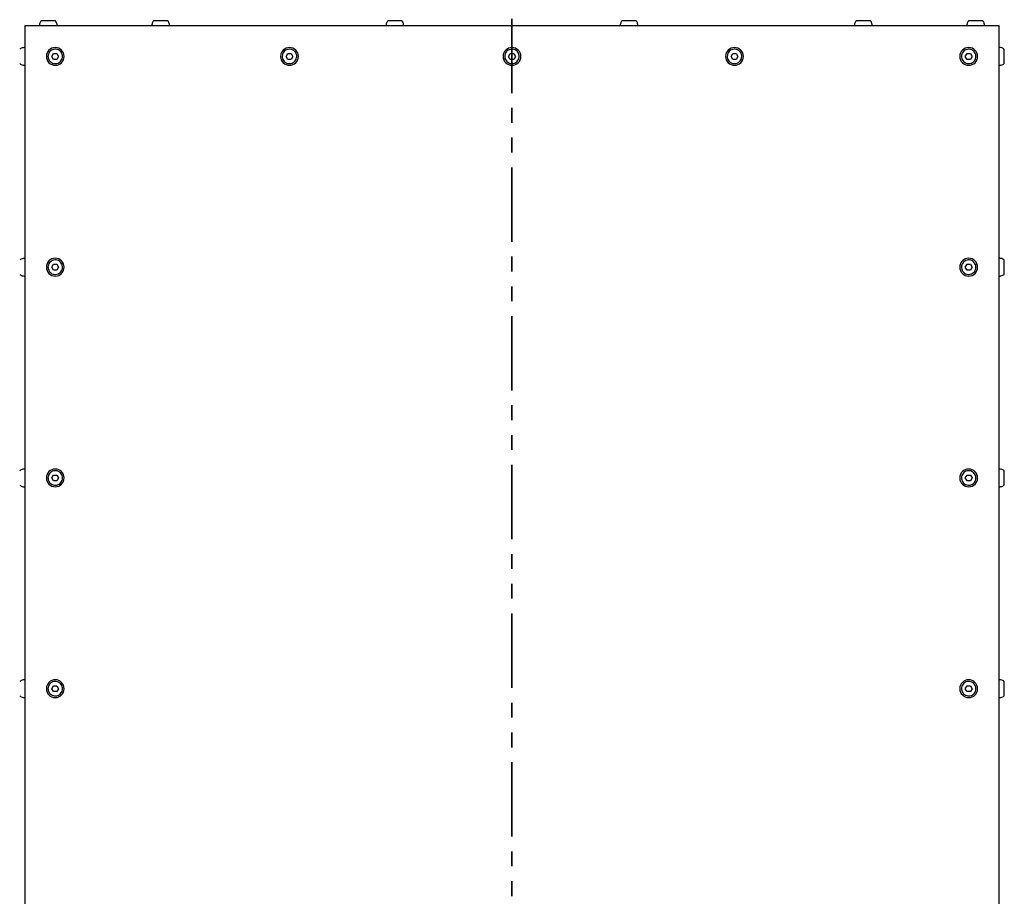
# Model space of a CAD drawing. Header units: millimetres. Extents: x 5 to 594, y 5 to 415.
# Tile 13 of 42: x 233 to 317, y 197 to 272. Entities that reach past the tile are written whole.
import ezdxf

# ---------------------------------------------------------------- set-up
doc = ezdxf.new("R2010")
doc.units = ezdxf.units.MM
doc.linetypes.add('PHANTOM', pattern=[12.7, 6.35, -1.27, 1.27, -1.27, 1.27, -1.27])
doc.layers.add('TRAIT-FORT', color=4, linetype='Continuous', lineweight=25)

msp = doc.modelspace()

# ---------------------------------------------------------------- linework, layer by layer
at = {"color": 7, "linetype": 'PHANTOM', "lineweight": 35}
msp.add_line((274.6556, 284.434), (274.6556, 121.7804), dxfattribs=at)
at = {"layer": 'TRAIT-FORT', "color": 4, "linetype": 'Continuous', "lineweight": 25}
for p, q in [((316.2556, 271.1121), (233.0556, 271.1121)), ((233.0556, 271.1121), (233.0556, 137.9121)), ((316.2556, 137.9121), (316.2556, 271.1121)), ((316.6956, 267.8979), (316.6956, 269.1305)), ((235.3669, 268.512), (235.5112, 268.762)), ((235.5114, 268.262), (235.3669, 268.512)), ((235.5112, 268.762), (235.7998, 268.7622)), ((235.8001, 268.2622), (235.5114, 268.262)), ((235.7998, 268.7622), (235.9443, 268.5123)), ((235.9443, 268.5123), (235.8001, 268.2622)), ((255.3669, 268.512), (255.5112, 268.762)), ((255.5114, 268.262), (255.3669, 268.512)), ((255.5112, 268.762), (255.7998, 268.7622)), ((255.8001, 268.2622), (255.5114, 268.262)), ((255.7998, 268.7622), (255.9443, 268.5123)), ((255.9443, 268.5123), (255.8001, 268.2622)), ((274.3669, 268.512), (274.5112, 268.762)), ((274.5114, 268.262), (274.3669, 268.512)), ((274.5112, 268.762), (274.7998, 268.7622)), ((274.8001, 268.2622), (274.5114, 268.262)), ((274.7998, 268.7622), (274.9443, 268.5123)), ((274.9443, 268.5123), (274.8001, 268.2622)), ((293.3669, 268.512), (293.5112, 268.762)), ((293.5114, 268.262), (293.3669, 268.512)), ((293.5112, 268.762), (293.7998, 268.7622)), ((293.8001, 268.2622), (293.5114, 268.262)), ((293.7998, 268.7622), (293.9443, 268.5123)), ((293.9443, 268.5123), (293.8001, 268.2622)), ((313.3669, 268.512), (313.5111, 268.762)), ((313.5114, 268.262), (313.3669, 268.512)), ((313.5111, 268.762), (313.7998, 268.7622)), ((313.8001, 268.2622), (313.5114, 268.262)), ((313.7998, 268.7622), (313.9443, 268.5123)), ((313.9443, 268.5123), (313.8001, 268.2622)), ((235.3669, 250.512), (235.5112, 250.762)), ((235.5112, 250.762), (235.7998, 250.7622)), ((235.7998, 250.7622), (235.9443, 250.5123)), ((313.3669, 250.512), (313.5111, 250.762)), ((313.5111, 250.762), (313.7998, 250.7622)), ((313.7998, 250.7622), (313.9443, 250.5123)), ((316.6956, 249.8979), (316.6956, 251.1305)), ((235.5114, 250.262), (235.3669, 250.512)), ((235.8001, 250.2622), (235.5114, 250.262)), ((235.9443, 250.5123), (235.8001, 250.2622)), ((313.5114, 250.262), (313.3669, 250.512)), ((313.8001, 250.2622), (313.5114, 250.262)), ((313.9443, 250.5123), (313.8001, 250.2622)), ((316.6956, 231.8979), (316.6956, 233.1306)), ((235.3669, 232.512), (235.5112, 232.762)), ((235.5114, 232.262), (235.3669, 232.512)), ((235.5112, 232.762), (235.7998, 232.7622)), ((235.8001, 232.2622), (235.5114, 232.262)), ((235.7998, 232.7622), (235.9443, 232.5123)), ((235.9443, 232.5123), (235.8001, 232.2622)), ((313.3669, 232.512), (313.5111, 232.762)), ((313.5114, 232.262), (313.3669, 232.512)), ((313.5111, 232.762), (313.7998, 232.7622)), ((313.8001, 232.2622), (313.5114, 232.262)), ((313.7998, 232.7622), (313.9443, 232.5123)), ((313.9443, 232.5123), (313.8001, 232.2622)), ((235.3669, 214.512), (235.5112, 214.762)), ((235.5114, 214.262), (235.3669, 214.512)), ((235.5112, 214.762), (235.7998, 214.7622)), ((235.7998, 214.7622), (235.9443, 214.5123)), ((235.9443, 214.5123), (235.8001, 214.2622)), ((313.3669, 214.512), (313.5111, 214.762)), ((313.5114, 214.262), (313.3669, 214.512)), ((313.5111, 214.762), (313.7998, 214.7622)), ((313.7998, 214.7622), (313.9443, 214.5123)), ((313.9443, 214.5123), (313.8001, 214.2622)), ((316.6956, 213.8979), (316.6956, 215.1305)), ((235.8001, 214.2622), (235.5114, 214.262)), ((313.8001, 214.2622), (313.5114, 214.262))]:
    msp.add_line(p, q, dxfattribs=at)
for centre, start, end in [((235.6556, 268.5121), 0.030484, 180.030484), ((255.6556, 268.5121), 0.030484, 180.030484), ((274.6556, 268.5121), 0.030484, 180.030484), ((293.6556, 268.5121), 0.030484, 180.030484), ((313.6556, 268.5121), 0.030484, 180.030484), ((235.6556, 268.5121), 180.030484, 0.030484), ((255.6556, 268.5121), 180.030484, 0.030484), ((274.6556, 268.5121), 180.030484, 0.030484), ((293.6556, 268.5121), 180.030484, 0.030484), ((313.6556, 268.5121), 180.030484, 0.030484), ((235.6556, 250.5121), 0.030484, 180.030484), ((313.6556, 250.5121), 0.030484, 180.030484), ((235.6556, 250.5121), 180.030484, 0.030484), ((313.6556, 250.5121), 180.030484, 0.030484), ((235.6556, 232.5121), 0.030484, 180.030484), ((313.6556, 232.5121), 0.030484, 180.030484), ((235.6556, 232.5121), 180.030484, 0.030484), ((313.6556, 232.5121), 180.030484, 0.030484), ((235.6556, 214.5121), 0.030484, 180.030484), ((313.6556, 214.5121), 0.030484, 180.030484), ((235.6556, 214.5121), 180.030484, 0.030484), ((313.6556, 214.5121), 180.030484, 0.030484)]:
    msp.add_arc(centre, 0.76, start, end, dxfattribs=at)
for points, knots in [([(234.4425, 271.5537), (234.4239, 271.5291), (234.3798, 271.4707), (234.333, 271.3572), (234.3006, 271.2333), (234.2971, 271.1483), (234.2956, 271.1121)], [0, 0, 0, 0, 0.1943509, 0.4621963, 0.7711697, 1, 1, 1, 1]), ([(235.6665, 271.5521), (235.6683, 271.5521), (235.674, 271.5521), (235.608, 271.5521), (235.4798, 271.5521), (235.3003, 271.5521), (235.1408, 271.5521), (234.9802, 271.5521), (234.8202, 271.5521), (234.6389, 271.5521), (234.5079, 271.5521), (234.4387, 271.5521), (234.4432, 271.5521), (234.4447, 271.5521)], [0, 0, 0, 0, 0.0511869, 0.1585603, 0.2659343, 0.3733079, 0.4806817, 0.5143301, 0.6217039, 0.7290775, 0.8364514, 0.9438251, 1, 1, 1, 1]), ([(235.8156, 271.1121), (235.8097, 271.1877), (235.8013, 271.2944), (235.7429, 271.4406), (235.707, 271.5175), (235.6721, 271.5563), (235.6717, 271.5568)], [0, 0, 0, 0, 0.4749345, 0.6702307, 0.9959817, 1, 1, 1, 1]), ([(244.0425, 271.5537), (244.0239, 271.5291), (243.9798, 271.4707), (243.933, 271.3572), (243.9006, 271.2333), (243.8971, 271.1483), (243.8956, 271.1121)], [0, 0, 0, 0, 0.1943511, 0.4621962, 0.7711698, 1, 1, 1, 1]), ([(245.2665, 271.5521), (245.2683, 271.5521), (245.274, 271.5521), (245.208, 271.5521), (245.0798, 271.5521), (244.9003, 271.5521), (244.7408, 271.5521), (244.5802, 271.5521), (244.4202, 271.5521), (244.2389, 271.5521), (244.1079, 271.5521), (244.0387, 271.5521), (244.0432, 271.5521), (244.0447, 271.5521)], [0, 0, 0, 0, 0.0511869, 0.1585606, 0.2659342, 0.3733079, 0.4806818, 0.5143302, 0.6217037, 0.7290774, 0.8364513, 0.943825, 1, 1, 1, 1]), ([(245.4156, 271.1121), (245.4097, 271.1877), (245.4013, 271.2944), (245.3429, 271.4406), (245.307, 271.5175), (245.2721, 271.5563), (245.2717, 271.5568)], [0, 0, 0, 0, 0.4749345, 0.6702307, 0.9959813, 1, 1, 1, 1]), ([(264.0425, 271.5537), (264.0239, 271.5291), (263.9798, 271.4707), (263.933, 271.3572), (263.9006, 271.2333), (263.8971, 271.1483), (263.8956, 271.1121)], [0, 0, 0, 0, 0.19435115, 0.46219693, 0.77116947, 1, 1, 1, 1]), ([(265.2665, 271.5521), (265.2683, 271.5521), (265.274, 271.5521), (265.208, 271.5521), (265.0798, 271.5521), (264.9003, 271.5521), (264.7408, 271.5521), (264.5802, 271.5521), (264.4202, 271.5521), (264.2389, 271.5521), (264.1079, 271.5521), (264.0387, 271.5521), (264.0432, 271.5521), (264.0447, 271.5521)], [0, 0, 0, 0, 0.0511869, 0.1585606, 0.2659344, 0.3733078, 0.4806814, 0.514331, 0.6217045, 0.7290779, 0.8364513, 0.943825, 1, 1, 1, 1]), ([(265.4156, 271.1121), (265.4097, 271.1877), (265.4013, 271.2944), (265.3429, 271.4406), (265.3069, 271.5175), (265.2721, 271.5563), (265.2717, 271.5568)], [0, 0, 0, 0, 0.4749363, 0.6702328, 0.9959834, 1, 1, 1, 1]), ([(284.0425, 271.5537), (284.0239, 271.5291), (283.9798, 271.4707), (283.933, 271.3572), (283.9006, 271.2333), (283.8971, 271.1483), (283.8956, 271.1121)], [0, 0, 0, 0, 0.1943509, 0.4621965, 0.7711702, 1, 1, 1, 1]), ([(285.2665, 271.5521), (285.2683, 271.5521), (285.274, 271.5521), (285.208, 271.5521), (285.0798, 271.5521), (284.9003, 271.5521), (284.7408, 271.5521), (284.5802, 271.5521), (284.4202, 271.5521), (284.2389, 271.5521), (284.1079, 271.5521), (284.0387, 271.5521), (284.0432, 271.5521), (284.0447, 271.5521)], [0, 0, 0, 0, 0.0511869, 0.1585607, 0.2659345, 0.3733079, 0.4806815, 0.5143295, 0.6217031, 0.7290778, 0.8364513, 0.943825, 1, 1, 1, 1]), ([(285.4156, 271.1121), (285.4097, 271.1877), (285.4013, 271.2944), (285.3429, 271.4406), (285.3069, 271.5175), (285.2721, 271.5563), (285.2717, 271.5568)], [0, 0, 0, 0, 0.4749343, 0.6702304, 0.9959834, 1, 1, 1, 1]), ([(304.0425, 271.5537), (304.0239, 271.5291), (303.9798, 271.4707), (303.933, 271.3572), (303.9006, 271.2333), (303.8971, 271.1483), (303.8956, 271.1121)], [0, 0, 0, 0, 0.194348, 0.4621943, 0.771169, 1, 1, 1, 1]), ([(305.2665, 271.5521), (305.2683, 271.5521), (305.274, 271.5521), (305.208, 271.5521), (305.0798, 271.5521), (304.9002, 271.5521), (304.7408, 271.5521), (304.5802, 271.5521), (304.4202, 271.5521), (304.2389, 271.5521), (304.1079, 271.5521), (304.0387, 271.5521), (304.0432, 271.5521), (304.0447, 271.5521)], [0, 0, 0, 0, 0.0511869, 0.1585612, 0.265935, 0.3733085, 0.4806806, 0.5143286, 0.6217022, 0.7290782, 0.8364507, 0.943825, 1, 1, 1, 1]), ([(305.4156, 271.1121), (305.4097, 271.1877), (305.4013, 271.2944), (305.3429, 271.4406), (305.3069, 271.5175), (305.2721, 271.5563), (305.2717, 271.5568)], [0, 0, 0, 0, 0.4749363, 0.6702328, 0.9959834, 1, 1, 1, 1]), ([(313.6425, 271.5537), (313.6239, 271.5291), (313.5798, 271.4707), (313.533, 271.3572), (313.5006, 271.2333), (313.4971, 271.1483), (313.4956, 271.1121)], [0, 0, 0, 0, 0.1943543, 0.4621996, 0.77117, 1, 1, 1, 1]), ([(314.8665, 271.5521), (314.8683, 271.5521), (314.874, 271.5521), (314.808, 271.5521), (314.6798, 271.5521), (314.5002, 271.5521), (314.3408, 271.5521), (314.1802, 271.5521), (314.0202, 271.5521), (313.8389, 271.5521), (313.7079, 271.5521), (313.6387, 271.5521), (313.6432, 271.5521), (313.6447, 271.5521)], [0, 0, 0, 0, 0.0511869, 0.1585609, 0.2659349, 0.3733082, 0.4806833, 0.5143314, 0.6217049, 0.7290782, 0.8364508, 0.943825, 1, 1, 1, 1]), ([(315.0156, 271.1121), (315.0097, 271.1877), (315.0013, 271.2944), (314.9429, 271.4406), (314.907, 271.5176), (314.8721, 271.5563), (314.8717, 271.5568)], [0, 0, 0, 0, 0.4749313, 0.6702266, 0.9959751, 1, 1, 1, 1]), ([(233.0556, 269.2721), (233.0041, 269.2688), (232.8977, 269.262), (232.7455, 269.2153), (232.6596, 269.1547), (232.6188, 269.126)], [0, 0, 0, 0, 0.3300892, 0.6820031, 1, 1, 1, 1]), ([(235.0359, 268.5118), (235.0428, 268.5815), (235.0564, 268.7208), (235.1631, 268.9064), (235.3203, 269.0475), (235.5167, 269.1282), (235.7284, 269.1395), (235.932, 269.08), (236.1044, 268.9565), (236.2262, 268.783), (236.2705, 268.6252), (236.279, 268.4649), (236.2517, 268.3033), (236.149, 268.1179), (235.9907, 267.9768), (235.7946, 267.8961), (235.5828, 267.8848), (235.3793, 267.9442), (235.2068, 268.0678), (235.0855, 268.2412), (235.0397, 268.399), (235.0367, 268.4901), (235.0359, 268.5118)], [0, 0, 0, 0, 0.0536862, 0.1073723, 0.1610598, 0.2147453, 0.2684316, 0.3221178, 0.3758044, 0.4294914, 0.4831783, 0.5000023, 0.5536885, 0.6073746, 0.66106, 0.7147456, 0.7684318, 0.822118, 0.8758046, 0.9294891, 0.983176, 1, 1, 1, 1]), ([(255.0359, 268.5118), (255.0428, 268.5815), (255.0564, 268.7208), (255.1631, 268.9064), (255.3203, 269.0475), (255.5167, 269.1282), (255.7284, 269.1395), (255.932, 269.08), (256.1044, 268.9565), (256.2262, 268.783), (256.2705, 268.6252), (256.279, 268.4649), (256.2517, 268.3033), (256.149, 268.1179), (255.9907, 267.9768), (255.7946, 267.8961), (255.5828, 267.8848), (255.3793, 267.9442), (255.2068, 268.0678), (255.0855, 268.2412), (255.0397, 268.399), (255.0367, 268.4901), (255.0359, 268.5118)], [0, 0, 0, 0, 0.0536862, 0.1073722, 0.1610597, 0.2147454, 0.2684316, 0.3221178, 0.3758044, 0.4294914, 0.4831783, 0.5000023, 0.5536885, 0.6073745, 0.6610599, 0.7147456, 0.7684319, 0.822118, 0.8758046, 0.9294891, 0.983176, 1, 1, 1, 1]), ([(274.0359, 268.5118), (274.0428, 268.5815), (274.0564, 268.7208), (274.1631, 268.9064), (274.3203, 269.0475), (274.5167, 269.1282), (274.7284, 269.1395), (274.932, 269.08), (275.1044, 268.9565), (275.2262, 268.783), (275.2705, 268.6252), (275.279, 268.4649), (275.2517, 268.3033), (275.149, 268.1179), (274.9907, 267.9768), (274.7946, 267.8961), (274.5828, 267.8848), (274.3793, 267.9442), (274.2068, 268.0678), (274.0855, 268.2412), (274.0397, 268.399), (274.0367, 268.4901), (274.0359, 268.5118)], [0, 0, 0, 0, 0.0536861, 0.1073724, 0.1610598, 0.2147455, 0.2684317, 0.3221179, 0.3758048, 0.4294914, 0.4831785, 0.5000025, 0.5536886, 0.6073748, 0.6610602, 0.7147459, 0.7684321, 0.8221183, 0.8758046, 0.9294891, 0.983176, 1, 1, 1, 1]), ([(293.0359, 268.5118), (293.0428, 268.5815), (293.0564, 268.7208), (293.1631, 268.9064), (293.3203, 269.0475), (293.5167, 269.1282), (293.7284, 269.1395), (293.932, 269.08), (294.1043, 268.9565), (294.2262, 268.783), (294.2705, 268.6252), (294.279, 268.4649), (294.2517, 268.3033), (294.149, 268.1179), (293.9907, 267.9768), (293.7946, 267.8961), (293.5828, 267.8848), (293.3793, 267.9442), (293.2068, 268.0678), (293.0855, 268.2412), (293.0397, 268.399), (293.0367, 268.4901), (293.0359, 268.5118)], [0, 0, 0, 0, 0.0536864, 0.1073727, 0.1610596, 0.2147453, 0.2684316, 0.3221177, 0.375804, 0.4294911, 0.483178, 0.5000021, 0.5536885, 0.607374, 0.66106, 0.7147457, 0.768432, 0.8221182, 0.8758045, 0.929489, 0.9831759, 1, 1, 1, 1]), ([(313.0359, 268.5118), (313.0428, 268.5815), (313.0564, 268.7208), (313.1631, 268.9064), (313.3203, 269.0475), (313.5167, 269.1282), (313.7284, 269.1395), (313.932, 269.08), (314.1044, 268.9565), (314.2262, 268.783), (314.2705, 268.6252), (314.279, 268.4649), (314.2517, 268.3033), (314.149, 268.1179), (313.9907, 267.9768), (313.7946, 267.8961), (313.5828, 267.8848), (313.3793, 267.9442), (313.2068, 268.0678), (313.0855, 268.2412), (313.0397, 268.399), (313.0367, 268.4901), (313.0359, 268.5118)], [0, 0, 0, 0, 0.0536861, 0.1073723, 0.1610592, 0.2147448, 0.2684311, 0.3221172, 0.3758047, 0.4294908, 0.4831781, 0.5000021, 0.5536882, 0.6073744, 0.6610604, 0.714746, 0.7684323, 0.8221184, 0.8758047, 0.9294892, 0.983176, 1, 1, 1, 1]), ([(316.6907, 269.1271), (316.6481, 269.1567), (316.5549, 269.2215), (316.4017, 269.2642), (316.2981, 269.2698), (316.2556, 269.2721)], [0, 0, 0, 0, 0.3323733, 0.726462, 1, 1, 1, 1]), ([(232.6187, 267.8982), (232.6619, 267.8682), (232.7557, 267.803), (232.9095, 267.76), (233.0132, 267.7544), (233.0556, 267.7521)], [0, 0, 0, 0, 0.335398, 0.7277008, 1, 1, 1, 1]), ([(316.2556, 267.7521), (316.3071, 267.7554), (316.4136, 267.7622), (316.5665, 267.8093), (316.6531, 267.8703), (316.6946, 267.8995)], [0, 0, 0, 0, 0.3283661, 0.6784583, 1, 1, 1, 1]), ([(233.0556, 251.2721), (233.0041, 251.2688), (232.8977, 251.262), (232.7455, 251.2153), (232.6596, 251.1548), (232.6188, 251.126)], [0, 0, 0, 0, 0.3300892, 0.6820031, 1, 1, 1, 1]), ([(235.0359, 250.5118), (235.0428, 250.5815), (235.0564, 250.7208), (235.1631, 250.9064), (235.3203, 251.0475), (235.5167, 251.1282), (235.7284, 251.1394), (235.932, 251.08), (236.1043, 250.9565), (236.2262, 250.783), (236.2705, 250.6252), (236.279, 250.4649), (236.2517, 250.3033), (236.149, 250.1179), (235.9907, 249.9768), (235.7946, 249.896), (235.5828, 249.8848), (235.3793, 249.9442), (235.2068, 250.0677), (235.0855, 250.2412), (235.0397, 250.399), (235.0367, 250.4901), (235.0359, 250.5118)], [0, 0, 0, 0, 0.0536863, 0.1073724, 0.1610579, 0.2147446, 0.2684308, 0.322117, 0.3758037, 0.4294882, 0.4831752, 0.4999992, 0.5536854, 0.6073716, 0.661057, 0.7147438, 0.76843, 0.8221153, 0.875802, 0.929489, 0.983176, 1, 1, 1, 1]), ([(313.0359, 250.5118), (313.0428, 250.5815), (313.0564, 250.7208), (313.1631, 250.9064), (313.3203, 251.0475), (313.5167, 251.1282), (313.7284, 251.1394), (313.932, 251.08), (314.1044, 250.9565), (314.2262, 250.783), (314.2705, 250.6252), (314.279, 250.4649), (314.2517, 250.3033), (314.149, 250.1179), (313.9907, 249.9768), (313.7946, 249.896), (313.5828, 249.8848), (313.3793, 249.9442), (313.2068, 250.0677), (313.0855, 250.2412), (313.0397, 250.399), (313.0367, 250.4901), (313.0359, 250.5118)], [0, 0, 0, 0, 0.0536862, 0.1073724, 0.1610573, 0.2147442, 0.2684303, 0.3221165, 0.375804, 0.4294877, 0.483175, 0.499999, 0.5536852, 0.6073714, 0.6610574, 0.7147443, 0.7684304, 0.8221157, 0.875802, 0.9294891, 0.983176, 1, 1, 1, 1]), ([(316.6907, 251.1271), (316.6481, 251.1567), (316.5549, 251.2215), (316.4017, 251.2643), (316.2981, 251.2698), (316.2556, 251.2721)], [0, 0, 0, 0, 0.3323733, 0.726462, 1, 1, 1, 1]), ([(232.6187, 249.8982), (232.6619, 249.8682), (232.7557, 249.803), (232.9095, 249.76), (233.0132, 249.7544), (233.0556, 249.7521)], [0, 0, 0, 0, 0.335398, 0.7277008, 1, 1, 1, 1]), ([(316.2556, 249.7521), (316.3071, 249.7554), (316.4136, 249.7622), (316.5665, 249.8093), (316.6531, 249.8703), (316.6946, 249.8995)], [0, 0, 0, 0, 0.3283642, 0.67844658, 1, 1, 1, 1]), ([(233.0556, 233.2721), (233.0041, 233.2688), (232.8977, 233.262), (232.7455, 233.2153), (232.6596, 233.1547), (232.6188, 233.126)], [0, 0, 0, 0, 0.3300892, 0.6820031, 1, 1, 1, 1]), ([(235.0359, 232.5118), (235.0428, 232.5815), (235.0564, 232.7208), (235.1631, 232.9064), (235.3203, 233.0475), (235.5167, 233.1282), (235.7284, 233.1395), (235.932, 233.08), (236.1044, 232.9565), (236.2262, 232.783), (236.2705, 232.6252), (236.279, 232.4649), (236.2517, 232.3033), (236.149, 232.1179), (235.9907, 231.9768), (235.7946, 231.8961), (235.5828, 231.8848), (235.3793, 231.9442), (235.2068, 232.0678), (235.0855, 232.2412), (235.0397, 232.399), (235.0367, 232.4901), (235.0359, 232.5118)], [0, 0, 0, 0, 0.0536863, 0.1073725, 0.16106, 0.2147456, 0.268432, 0.3221182, 0.3758049, 0.429492, 0.483176, 0.5, 0.5536863, 0.6073725, 0.66106, 0.7147456, 0.768432, 0.8221182, 0.8758049, 0.929492, 0.983176, 1, 1, 1, 1]), ([(313.0359, 232.5118), (313.0428, 232.5815), (313.0564, 232.7208), (313.1631, 232.9064), (313.3203, 233.0475), (313.5167, 233.1282), (313.7284, 233.1395), (313.932, 233.08), (314.1044, 232.9565), (314.2262, 232.783), (314.2705, 232.6252), (314.279, 232.4649), (314.2517, 232.3033), (314.149, 232.1179), (313.9907, 231.9768), (313.7946, 231.8961), (313.5828, 231.8848), (313.3793, 231.9442), (313.2068, 232.0678), (313.0855, 232.2412), (313.0397, 232.399), (313.0367, 232.4901), (313.0359, 232.5118)], [0, 0, 0, 0, 0.0536862, 0.1073725, 0.1610594, 0.2147451, 0.2684314, 0.3221177, 0.3758052, 0.4294914, 0.4831758, 0.4999998, 0.553686, 0.6073723, 0.6610604, 0.7147461, 0.7684324, 0.8221186, 0.8758049, 0.929492, 0.983176, 1, 1, 1, 1]), ([(316.6907, 233.1271), (316.6481, 233.1567), (316.5548, 233.2215), (316.4017, 233.2643), (316.2981, 233.2698), (316.2556, 233.2721)], [0, 0, 0, 0, 0.3323626, 0.7264618, 1, 1, 1, 1]), ([(232.6187, 231.8982), (232.6619, 231.8682), (232.7557, 231.803), (232.9095, 231.76), (233.0132, 231.7544), (233.0556, 231.7521)], [0, 0, 0, 0, 0.335398, 0.7277008, 1, 1, 1, 1]), ([(316.2556, 231.7521), (316.3071, 231.7554), (316.4136, 231.7622), (316.5665, 231.8093), (316.6531, 231.8703), (316.6946, 231.8995)], [0, 0, 0, 0, 0.32836593, 0.67844741, 1, 1, 1, 1]), ([(233.0556, 215.2721), (233.0041, 215.2688), (232.8977, 215.262), (232.7455, 215.2153), (232.6596, 215.1548), (232.6188, 215.126)], [0, 0, 0, 0, 0.3300892, 0.6820031, 1, 1, 1, 1]), ([(316.6907, 215.1271), (316.6481, 215.1567), (316.5549, 215.2215), (316.4017, 215.2643), (316.2981, 215.2698), (316.2556, 215.2721)], [0, 0, 0, 0, 0.3323733, 0.726462, 1, 1, 1, 1]), ([(235.0359, 214.5118), (235.0428, 214.5815), (235.0564, 214.7208), (235.1631, 214.9064), (235.3203, 215.0475), (235.5167, 215.1282), (235.7284, 215.1394), (235.932, 215.08), (236.1044, 214.9565), (236.2262, 214.783), (236.2705, 214.6252), (236.279, 214.4649), (236.2517, 214.3033), (236.149, 214.1179), (235.9907, 213.9768), (235.7946, 213.896), (235.5828, 213.8848), (235.3793, 213.9442), (235.2068, 214.0677), (235.0855, 214.2412), (235.0397, 214.399), (235.0367, 214.4901), (235.0359, 214.5118)], [0, 0, 0, 0, 0.0536863, 0.1073724, 0.1610579, 0.2147447, 0.2684308, 0.3221171, 0.375802, 0.429489, 0.483176, 0.5, 0.5536863, 0.6073724, 0.6610579, 0.7147447, 0.7684308, 0.8221171, 0.875802, 0.929489, 0.983176, 1, 1, 1, 1]), ([(313.0359, 214.5118), (313.0428, 214.5815), (313.0564, 214.7208), (313.1631, 214.9064), (313.3203, 215.0475), (313.5167, 215.1282), (313.7284, 215.1394), (313.932, 215.08), (314.1044, 214.9565), (314.2262, 214.783), (314.2705, 214.6252), (314.279, 214.4649), (314.2517, 214.3033), (314.149, 214.1179), (313.9907, 213.9768), (313.7946, 213.896), (313.5828, 213.8848), (313.3793, 213.9442), (313.2068, 214.0677), (313.0855, 214.2412), (313.0397, 214.399), (313.0367, 214.4901), (313.0359, 214.5118)], [0, 0, 0, 0, 0.0536862, 0.1073724, 0.1610573, 0.2147442, 0.2684303, 0.3221165, 0.3758023, 0.4294885, 0.4831758, 0.4999998, 0.553686, 0.6073723, 0.6610583, 0.7147452, 0.7684313, 0.8221175, 0.875802, 0.9294891, 0.983176, 1, 1, 1, 1]), ([(232.6187, 213.8982), (232.6619, 213.8682), (232.7557, 213.803), (232.9095, 213.76), (233.0132, 213.7544), (233.0556, 213.7521)], [0, 0, 0, 0, 0.335398, 0.7277008, 1, 1, 1, 1]), ([(316.2556, 213.7521), (316.3071, 213.7554), (316.4136, 213.7622), (316.5665, 213.8093), (316.6531, 213.8703), (316.6946, 213.8995)], [0, 0, 0, 0, 0.3283642, 0.67844658, 1, 1, 1, 1])]:
    msp.add_open_spline(points, degree=3, knots=knots, dxfattribs=at)

doc.saveas('drawing.dxf')
